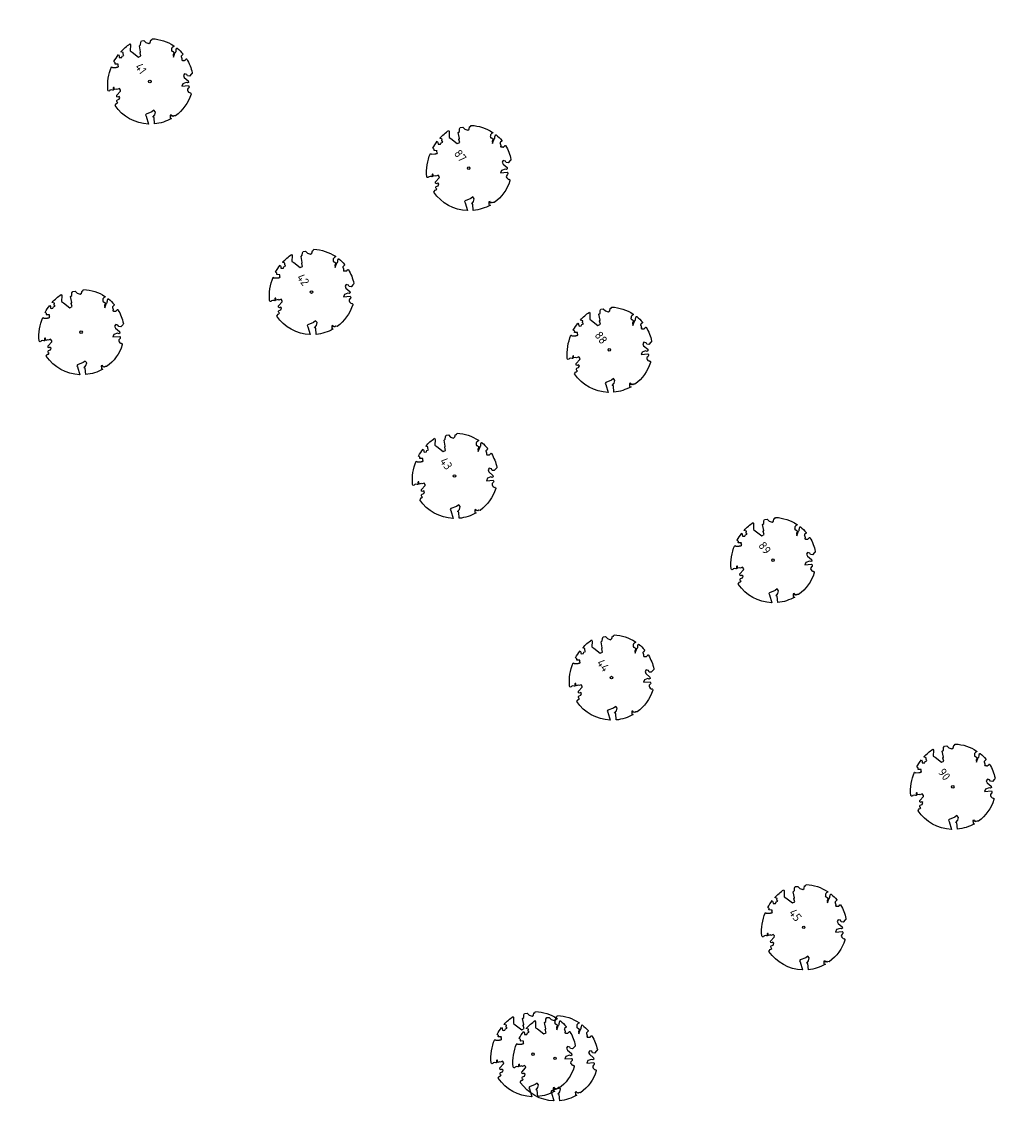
# Model space of a CAD drawing. Header units: metres. Extents: x 197067 to 197667, y 354825 to 355599.
# Tile 8 of 14: x 197305 to 197352, y 355223 to 355275. Entities that reach past the tile are written whole.
import ezdxf

# ---------------------------------------------------------------- set-up
doc = ezdxf.new("R2010")
doc.units = ezdxf.units.M
doc.layers.add('V-WE-GR-BOOM-S', color=10, linetype='Continuous', lineweight=25)
doc.styles.add('NLCS-ISO-M500-T25', font='NLCS-ISO.ttf', dxfattribs={"height": 1})

# ---------------------------------------------------------------- blocks, each defined once
blk = doc.blocks.new('*U2')
at = {"color": 252}
blk.add_lwpolyline([(0.43, 4.71), (0.44, 4.72), (0.45, 4.73), (0.46, 4.74), (0.47, 4.75), (0.47, 4.75), (0.48, 4.76), (0.49, 4.77), (0.49, 4.78), (0.5, 4.79), (0.51, 4.8), (0.51, 4.82), (0.52, 4.84), (0.52, 4.86), (0.51, 4.88), (0.51, 4.92), (0.48, 5.03, -0.52938), (0.53, 5.1, -0.087139), (2.22, 4.62, -0.372341), (2.28, 4.47), (2.35, 4.12), (2.18, 3.95), (1.99, 3.99), (1.77, 3.82), (1.85, 3.6), (2.09, 3.53), (2.71, 3.67), (2.86, 3.59), (2.85, 3.45), (2.71, 3.36), (2.58, 2.94), (2.74, 2.67), (3.17, 3.35, -0.504641), (3.41, 3.14, 0.331948), (3.54, 2.92, 0.282008), (3.99, 3), (3.96, 2.99, -0.512156), (4.16, 2.98, -0.16076), (5.09, -0.06), (4.98, -0.17), (4.98, -0.29), (4.86, -0.31), (4.88, -0.44), (4.7, -0.38), (4.64, -0.52), (4.86, -0.67), (4.93, -0.72), (5.05, -0.6, -0.106371), (4.34, -2.61), (3.71, -2.2), (3.59, -2.28), (3.51, -1.94), (3.29, -1.67), (3.02, -1.68), (3.03, -1.99), (2.83, -2.68), (2.86, -2.81), (3.01, -2.83), (3.93, -3.18, -0.236298), (-0.23, -5.01, 0.159625), (-0.35, -4.77, 0.350802), (-0.31, -4.53, -0.504641), (-0.6, -4.39), (-0.53, -4.17), (-0.65, -3.96), (-0.8, -3.98), (-0.82, -4.14), (-0.94, -4.21), (-1.08, -4.11), (-1.2, -3.47), (-1.29, -3.38), (-1.52, -3.39), (-1.59, -3.66), (-1.68, -3.69), (-1.77, -3.92), (-2, -3.8, 0.733583), (-1.92, -3.97, -0.861625), (-1.87, -4.13, 0.279978), (-2.04, -4.39), (-2.04, -4.4, -0.827056), (-2.21, -4.58, -0.116774), (-4.15, -2.56), (-4.11, -2.55), (-4.08, -2.54), (-4.06, -2.53), (-4.04, -2.52), (-4.02, -2.51), (-4.01, -2.5), (-4, -2.49), (-3.77, -2.18), (-3.76, -2.17), (-3.76, -2.16), (-3.75, -2.15), (-3.75, -2.14), (-3.75, -2.13), (-3.74, -2.12), (-3.74, -2.11), (-3.74, -2.1), (-3.73, -2.09), (-3.72, -2.07), (-3.71, -2.06), (-3.71, -2.04), (-3.7, -2.02), (-3.69, -2.01), (-3.68, -1.99), (-3.68, -1.97), (-3.67, -1.96), (-3.67, -1.94), (-3.67, -1.93), (-3.67, -1.92), (-3.67, -1.9), (-3.67, -1.89), (-3.67, -1.88), (-3.68, -1.88), (-3.68, -1.87), (-3.69, -1.87), (-3.7, -1.87), (-3.71, -1.87), (-3.72, -1.87), (-3.73, -1.86), (-3.74, -1.86), (-3.75, -1.86), (-3.76, -1.86), (-3.78, -1.85), (-3.79, -1.84), (-3.8, -1.83), (-3.81, -1.83), (-3.83, -1.82), (-3.84, -1.81), (-3.85, -1.8), (-3.87, -1.78), (-3.88, -1.77), (-3.89, -1.76), (-3.91, -1.75), (-4.15, -2.03), (-4.16, -2.01), (-4.17, -2), (-4.18, -1.98), (-4.19, -1.97), (-4.2, -1.95), (-4.22, -1.94), (-4.24, -1.93), (-4.27, -1.92), (-4.32, -1.93), (-4.38, -1.94), (-4.46, -1.97, -0.040997), (-4.79, -1.03), (-4.62, -1.06), (-4.46, -1.16), (-4.38, -1.08), (-4.28, -0.93), (-4.38, -0.78), (-4.32, -0.57), (-4.52, -0.55), (-4.65, -0.42), (-4.89, -0.58, -0.05814), (-4.99, 0.83), (-4.85, 0.8), (-4.3, 0.36), (-4.06, 0.45), (-3.13, 0.69), (-3.05, 1), (-3.41, 1.14), (-3.46, 1.26), (-4.12, 1.58), (-4.14, 1.77), (-4.36, 1.96), (-4.45, 2.14), (-4.3, 2.38), (-3.96, 2.43), (-3.65, 2.63), (-3.65, 2.84), (-3.84, 3.07), (-3.79, 3.16), (-3.86, 3.31, -0.13428), (-1.66, 4.83, -0.541727), (-1.6, 4.78), (-1.61, 4.64), (-1.61, 4.56), (-1.6, 4.51), (-1.58, 4.46), (-1.56, 4.43), (-1.53, 4.41), (-1.51, 4.39), (-1.49, 4.38), (-1.47, 4.36), (-1.45, 4.34), (-1.43, 4.32), (-1.41, 4.31), (-1.4, 4.3), (-1.38, 4.28), (-1.36, 4.28), (-1.35, 4.27), (-1.33, 4.27), (-1.31, 4.28), (-1.29, 4.28), (-1.27, 4.29), (-1.25, 4.31), (-1.23, 4.32), (-1.21, 4.33), (-1.19, 4.34), (-1.17, 4.34), (-1.15, 4.35), (-1.13, 4.35), (-1.11, 4.35), (-1.09, 4.36), (-1.07, 4.36), (-1.05, 4.36), (-1.03, 4.37), (-1.01, 4.38), (-1, 4.39), (-0.99, 4.41), (-0.97, 4.42), (-0.96, 4.32), (-0.94, 4.3), (-0.83, 4.12), (-0.61, 4), (-0.93, 4.51), (-0.92, 4.52), (-0.92, 4.54), (-0.92, 4.55), (-0.92, 4.57), (-0.92, 4.58), (-0.93, 4.6), (-0.94, 4.61), (-0.95, 4.63), (-0.97, 4.65), (-0.99, 4.67), (-1.02, 4.69), (-1.05, 4.72), (-1.08, 4.75), (-1.12, 4.79), (-1.2, 4.9, -0.543104), (-1.17, 4.98, -0.046766), (-0.23, 5.12, -0.385168), (-0.18, 5.07), (-0.15, 4.88), (-0.14, 4.82), (-0.12, 4.78), (-0.1, 4.75), (-0.09, 4.74), (-0.07, 4.73), (-0.05, 4.73), (-0.03, 4.73), (-0.01, 4.72), (0.01, 4.72), (0.03, 4.72), (0.04, 4.71), (0.06, 4.7), (0.08, 4.7), (0.09, 4.69), (0.11, 4.68), (0.12, 4.67), (0.14, 4.67), (0.15, 4.66), (0.17, 4.65), (0.18, 4.65), (0.19, 4.64), (0.2, 4.63), (0.21, 4.62), (0.22, 4.61), (0.23, 4.6), (0.23, 4.59), (0.24, 4.58), (0.24, 4.58), (0.25, 4.57), (0.25, 4.56), (0.26, 4.56), (0.27, 4.56), (0.28, 4.56), (0.29, 4.56), (0.3, 4.57), (0.31, 4.57), (0.32, 4.58), (0.34, 4.59), (0.35, 4.6), (0.36, 4.62), (0.37, 4.63), (0.38, 4.64), (0.39, 4.66), (0.4, 4.67), (0.41, 4.69), (0.42, 4.7)], format="xyb", close=True, dxfattribs=at)
blk.add_circle((0, 0), 0.15, dxfattribs=at)
at = {"color": 7, "style": 'NLCS-ISO-M500-T25'}
for tag, p in [('NR', (-2.46, -0.4)), ('NAAM', (-2.46, -1.6))]:
    blk.add_attdef(tag, p, '', height=1, dxfattribs=at)
at = {"color": 7, "style": 'NLCS-ISO-M500-T25', "flags": 1}
for tag, p in [('WETNAAM', (-2.46, -2.8)), ('STAMDIA', (-2.46, -4)), ('STAMOMTR', (-2.46, -5.2)), ('OPMERKING', (-2.46, -6.4))]:
    blk.add_attdef(tag, p, '', height=1, dxfattribs=at)

msp = doc.modelspace()

# ---------------------------------------------------------------- block references
at = {"layer": 'V-WE-GR-BOOM-S'}
ref = msp.add_blockref('*U2', (197311.357, 355272.253), dxfattribs=dict(at, xscale=0.4, yscale=0.4, zscale=0.4, rotation=307.28604508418))
ref.add_attrib('NR', '41', (197310.633, 355272.939), dxfattribs={"layer": '0', "color": 7, "height": 0.4, "rotation": 307.286, "style": 'NLCS-ISO-M500-T25'})
ref = msp.add_blockref('*U2', (197326.495, 355268.139), dxfattribs=dict(at, xscale=0.4, yscale=0.4, zscale=0.4, rotation=307.28604508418))
ref.add_attrib('NR', '87', (197325.771, 355268.825), dxfattribs={"layer": '0', "color": 7, "height": 0.4, "rotation": 307.286, "style": 'NLCS-ISO-M500-T25'})
ref = msp.add_blockref('*U2', (197319.032, 355262.251), dxfattribs=dict(at, xscale=0.4, yscale=0.4, zscale=0.4, rotation=307.28604508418))
ref.add_attrib('NR', '42', (197318.308, 355262.937), dxfattribs={"layer": '0', "color": 7, "height": 0.4, "rotation": 307.286, "style": 'NLCS-ISO-M500-T25'})
at = {"layer": 'V-WE-GR-BOOM-S', "xscale": 0.4, "yscale": 0.4, "zscale": 0.4, "rotation": 307.28604508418}
for p in [(197308.092, 355260.345), (197329.55, 355226.051), (197330.596, 355225.855)]:
    msp.add_blockref('*U2', p, dxfattribs=at)
at = {"layer": 'V-WE-GR-BOOM-S'}
ref = msp.add_blockref('*U2', (197333.171, 355259.507), dxfattribs=dict(at, xscale=0.4, yscale=0.4, zscale=0.4, rotation=307.28604508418))
ref.add_attrib('NR', '88', (197332.447, 355260.193), dxfattribs={"layer": '0', "color": 7, "height": 0.4, "rotation": 307.286, "style": 'NLCS-ISO-M500-T25'})
ref = msp.add_blockref('*U2', (197325.823, 355253.518), dxfattribs=dict(at, xscale=0.4, yscale=0.4, zscale=0.4, rotation=307.28604508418))
ref.add_attrib('NR', '43', (197325.099, 355254.204), dxfattribs={"layer": '0', "color": 7, "height": 0.4, "rotation": 307.286, "style": 'NLCS-ISO-M500-T25'})
ref = msp.add_blockref('*U2', (197340.945, 355249.517), dxfattribs=dict(at, xscale=0.4, yscale=0.4, zscale=0.4, rotation=307.28604508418))
ref.add_attrib('NR', '89', (197340.221, 355250.203), dxfattribs={"layer": '0', "color": 7, "height": 0.4, "rotation": 307.286, "style": 'NLCS-ISO-M500-T25'})
ref = msp.add_blockref('*U2', (197333.277, 355243.94), dxfattribs=dict(at, xscale=0.4, yscale=0.4, zscale=0.4, rotation=307.28604508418))
ref.add_attrib('NR', '44', (197332.553, 355244.626), dxfattribs={"layer": '0', "color": 7, "height": 0.4, "rotation": 307.286, "style": 'NLCS-ISO-M500-T25'})
ref = msp.add_blockref('*U2', (197349.479, 355238.752), dxfattribs=dict(at, xscale=0.4, yscale=0.4, zscale=0.4, rotation=307.28604508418))
ref.add_attrib('NR', '90', (197348.755, 355239.438), dxfattribs={"layer": '0', "color": 7, "height": 0.4, "rotation": 307.286, "style": 'NLCS-ISO-M500-T25'})
ref = msp.add_blockref('*U2', (197342.401, 355232.076), dxfattribs=dict(at, xscale=0.4, yscale=0.4, zscale=0.4, rotation=307.28604508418))
ref.add_attrib('NR', '45', (197341.677, 355232.762), dxfattribs={"layer": '0', "color": 7, "height": 0.4, "rotation": 307.286, "style": 'NLCS-ISO-M500-T25'})

doc.saveas('drawing.dxf')
